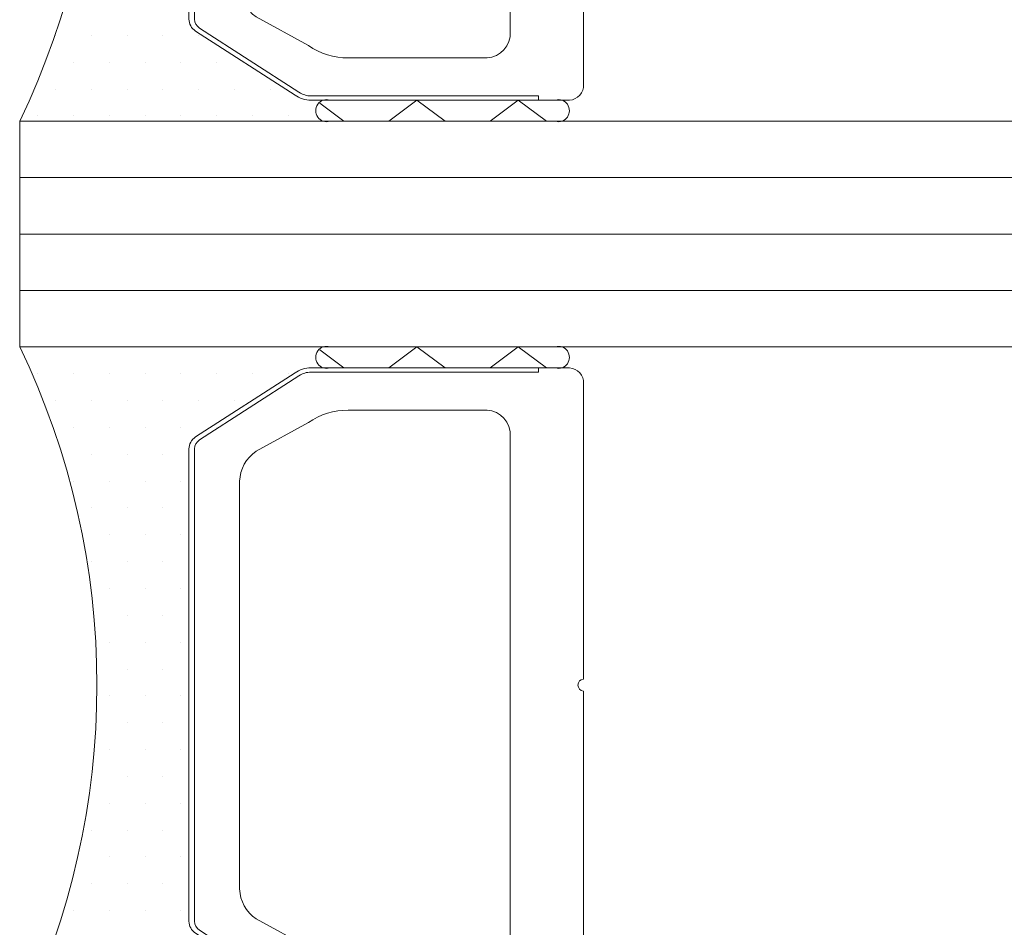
# Model space of a CAD drawing. Header units: millimetres. Extents: x 71658 to 298332, y -154437 to -30421.
# Tile 98 of 155: x 93048 to 93066, y -58667 to -58651. Entities that reach past the tile are written whole.
import ezdxf

# ---------------------------------------------------------------- set-up
doc = ezdxf.new("R2010")
doc.units = ezdxf.units.MM
doc.header["$LTSCALE"] = 500
doc.header["$MEASUREMENT"] = 0
doc.layers.get('0').update_dxf_attribs({"color": 250, "lineweight": 5})
for name, color, linetype, lineweight in [('2-0', 30, 'Continuous', 0), ('3-0', 84, 'Continuous', 0), ('A-13-UKS', 250, 'Continuous', 5), ('S11_Stahl_Kontur', 62, 'Continuous', 0)]:
    doc.layers.add(name, color=color, linetype=linetype, lineweight=lineweight)

# ---------------------------------------------------------------- blocks, each defined once
blk = doc.blocks.new('__7909682B_0E46_49B1_9BBE_DF4462AD4835_')
at = {"color": 7}
blk.add_lwpolyline([(377.8535172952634, -256.3416985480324), (380.2250901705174, -256.3416985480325)], dxfattribs=at)
at = {"layer": '2-0'}
for p, q in [((377.5250901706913, -255.2166985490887), (372.0250901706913, -255.2166985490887)), ((381.5250901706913, -255.2166985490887), (377.5250901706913, -255.2166985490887)), ((377.5250901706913, -255.5916985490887), (381.5250901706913, -255.5916985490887)), ((372.3425901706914, -255.6929485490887), (372.3425901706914, -255.6929485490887)), ((372.9775901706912, -255.6929485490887), (372.9775901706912, -255.6929485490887)), ((373.6125901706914, -255.6929485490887), (373.6125901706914, -255.6929485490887)), ((374.2475901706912, -255.6929485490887), (374.2475901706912, -255.6929485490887)), ((374.8825901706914, -255.6929485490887), (374.8825901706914, -255.6929485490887)), ((375.5175901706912, -255.6929485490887), (375.5175901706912, -255.6929485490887)), ((376.1525901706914, -255.6929485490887), (376.1525901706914, -255.6929485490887)), ((376.7875901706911, -255.6929485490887), (376.7875901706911, -255.6929485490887)), ((372.6600901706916, -256.1691985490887), (372.6600901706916, -256.1691985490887)), ((373.2950901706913, -256.1691985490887), (373.2950901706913, -256.1691985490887)), ((373.9300901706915, -256.1691985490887), (373.9300901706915, -256.1691985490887)), ((374.5650901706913, -256.1691985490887), (374.5650901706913, -256.1691985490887)), ((375.2000901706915, -256.1691985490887), (375.2000901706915, -256.1691985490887)), ((375.8350901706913, -256.1691985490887), (375.8350901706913, -256.1691985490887)), ((372.9775901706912, -256.6454485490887), (372.9775901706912, -256.6454485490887)), ((373.6125901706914, -256.6454485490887), (373.6125901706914, -256.6454485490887)), ((374.2475901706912, -256.6454485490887), (374.2475901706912, -256.6454485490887)), ((374.8825901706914, -256.6454485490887), (374.8825901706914, -256.6454485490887)), ((375.5175901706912, -256.6454485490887), (375.5175901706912, -256.6454485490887)), ((373.2950901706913, -257.1216985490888), (373.2950901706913, -257.1216985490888)), ((373.9300901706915, -257.1216985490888), (373.9300901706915, -257.1216985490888)), ((374.5650901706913, -257.1216985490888), (374.5650901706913, -257.1216985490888)), ((375.0250901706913, -265.1087034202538), (375.0250901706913, -257.3246936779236)), ((372.9775901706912, -257.5979485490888), (372.9775901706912, -257.5979485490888)), ((373.6125901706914, -257.5979485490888), (373.6125901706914, -257.5979485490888)), ((374.2475901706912, -257.5979485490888), (374.2475901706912, -257.5979485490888)), ((374.8825901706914, -257.5979485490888), (374.8825901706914, -257.5979485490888)), ((373.2950901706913, -258.0741985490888), (373.2950901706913, -258.0741985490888)), ((373.9300901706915, -258.0741985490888), (373.9300901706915, -258.0741985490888)), ((374.5650901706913, -258.0741985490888), (374.5650901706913, -258.0741985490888)), ((373.6125901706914, -258.5504485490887), (373.6125901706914, -258.5504485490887)), ((374.2475901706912, -258.5504485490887), (374.2475901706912, -258.5504485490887)), ((374.8825901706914, -258.5504485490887), (374.8825901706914, -258.5504485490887)), ((373.2950901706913, -259.0266985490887), (373.2950901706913, -259.0266985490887)), ((373.9300901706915, -259.0266985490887), (373.9300901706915, -259.0266985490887)), ((374.5650901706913, -259.0266985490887), (374.5650901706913, -259.0266985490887)), ((373.6125901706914, -259.5029485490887), (373.6125901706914, -259.5029485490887)), ((374.2475901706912, -259.5029485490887), (374.2475901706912, -259.5029485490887)), ((374.8825901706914, -259.5029485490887), (374.8825901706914, -259.5029485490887)), ((373.9300901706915, -259.9791985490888), (373.9300901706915, -259.9791985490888)), ((374.5650901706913, -259.9791985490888), (374.5650901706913, -259.9791985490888)), ((373.6125901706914, -260.4554485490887), (373.6125901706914, -260.4554485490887)), ((374.2475901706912, -260.4554485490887), (374.2475901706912, -260.4554485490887)), ((374.8825901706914, -260.4554485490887), (374.8825901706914, -260.4554485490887)), ((373.9300901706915, -260.9316985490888), (373.9300901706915, -260.9316985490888)), ((374.5650901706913, -260.9316985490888), (374.5650901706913, -260.9316985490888)), ((373.6125901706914, -261.4079485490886), (373.6125901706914, -261.4079485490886)), ((374.2475901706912, -261.4079485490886), (374.2475901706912, -261.4079485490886)), ((374.8825901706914, -261.4079485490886), (374.8825901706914, -261.4079485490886)), ((373.9300901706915, -261.8841985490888), (373.9300901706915, -261.8841985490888)), ((374.5650901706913, -261.8841985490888), (374.5650901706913, -261.8841985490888)), ((373.6125901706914, -262.3604485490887), (373.6125901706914, -262.3604485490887)), ((374.2475901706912, -262.3604485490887), (374.2475901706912, -262.3604485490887)), ((374.8825901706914, -262.3604485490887), (374.8825901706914, -262.3604485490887)), ((373.9300901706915, -262.8366985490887), (373.9300901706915, -262.8366985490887)), ((374.5650901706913, -262.8366985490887), (374.5650901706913, -262.8366985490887)), ((373.6125901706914, -263.3129485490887), (373.6125901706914, -263.3129485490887)), ((374.2475901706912, -263.3129485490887), (374.2475901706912, -263.3129485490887)), ((374.8825901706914, -263.3129485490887), (374.8825901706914, -263.3129485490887)), ((373.2950901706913, -263.7891985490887), (373.2950901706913, -263.7891985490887)), ((373.9300901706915, -263.7891985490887), (373.9300901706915, -263.7891985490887)), ((374.5650901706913, -263.7891985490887), (374.5650901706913, -263.7891985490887)), ((373.6125901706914, -264.2654485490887), (373.6125901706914, -264.2654485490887)), ((374.2475901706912, -264.2654485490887), (374.2475901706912, -264.2654485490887)), ((374.8825901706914, -264.2654485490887), (374.8825901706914, -264.2654485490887)), ((373.2950901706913, -264.7416985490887), (373.2950901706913, -264.7416985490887)), ((373.9300901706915, -264.7416985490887), (373.9300901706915, -264.7416985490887)), ((374.5650901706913, -264.7416985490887), (374.5650901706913, -264.7416985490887)), ((372.9775901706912, -265.2179485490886), (372.9775901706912, -265.2179485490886)), ((373.6125901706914, -265.2179485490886), (373.6125901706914, -265.2179485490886)), ((374.2475901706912, -265.2179485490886), (374.2475901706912, -265.2179485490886)), ((374.8825901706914, -265.2179485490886), (374.8825901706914, -265.2179485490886)), ((372.6600901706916, -265.6941985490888), (372.6600901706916, -265.6941985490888)), ((373.2950901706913, -265.6941985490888), (373.2950901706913, -265.6941985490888)), ((373.9300901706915, -265.6941985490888), (373.9300901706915, -265.6941985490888)), ((374.5650901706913, -265.6941985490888), (374.5650901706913, -265.6941985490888)), ((375.2000901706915, -265.6941985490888), (375.2000901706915, -265.6941985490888)), ((372.9775901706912, -266.1704485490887), (372.9775901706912, -266.1704485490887)), ((373.6125901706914, -266.1704485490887), (373.6125901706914, -266.1704485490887)), ((374.2475901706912, -266.1704485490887), (374.2475901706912, -266.1704485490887)), ((374.8825901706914, -266.1704485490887), (374.8825901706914, -266.1704485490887)), ((375.5175901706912, -266.1704485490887), (375.5175901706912, -266.1704485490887)), ((372.6600901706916, -266.6466985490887), (372.6600901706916, -266.6466985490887)), ((373.2950901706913, -266.6466985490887), (373.2950901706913, -266.6466985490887)), ((373.9300901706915, -266.6466985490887), (373.9300901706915, -266.6466985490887)), ((374.5650901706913, -266.6466985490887), (374.5650901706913, -266.6466985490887)), ((375.2000901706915, -266.6466985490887), (375.2000901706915, -266.6466985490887)), ((375.8350901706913, -266.6466985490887), (375.8350901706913, -266.6466985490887)), ((376.4700901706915, -266.6466985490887), (376.4700901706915, -266.6466985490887)), ((381.5250901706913, -266.8416985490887), (377.5250901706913, -266.8416985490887)), ((372.3425901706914, -267.1229485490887), (372.3425901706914, -267.1229485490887)), ((372.9775901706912, -267.1229485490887), (372.9775901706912, -267.1229485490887)), ((373.6125901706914, -267.1229485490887), (373.6125901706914, -267.1229485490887)), ((374.2475901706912, -267.1229485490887), (374.2475901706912, -267.1229485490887)), ((374.8825901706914, -267.1229485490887), (374.8825901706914, -267.1229485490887)), ((375.5175901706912, -267.1229485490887), (375.5175901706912, -267.1229485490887)), ((376.1525901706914, -267.1229485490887), (376.1525901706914, -267.1229485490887)), ((376.7875901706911, -267.1229485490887), (376.7875901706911, -267.1229485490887)), ((372.0250901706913, -267.2166985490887), (377.5250901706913, -267.2166985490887)), ((377.5250901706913, -267.2166985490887), (381.5250901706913, -267.2166985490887))]:
    blk.add_line(p, q, dxfattribs=at)
for centre, radius, start, end in [((359.5714040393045, -261.2166985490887), 13.82368613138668, 334.2759272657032, 25.7240727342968), ((377.4704026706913, -255.4041985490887), 0.1953125, 73.73979529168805, 286.260204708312), ((377.4704026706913, -255.4041985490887), 0.1953125, 73.73979529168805, 286.260204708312), ((381.5797776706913, -255.4041985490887), 0.1953125, 253.739795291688, 106.2602047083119), ((377.4704026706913, -267.0291985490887), 0.1953125, 73.73979529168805, 286.260204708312), ((377.4704026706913, -267.0291985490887), 0.1953125, 73.73979529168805, 286.260204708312), ((381.5797776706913, -267.0291985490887), 0.1953125, 253.739795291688, 106.2602047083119)]:
    blk.add_arc(centre, radius, start, end, dxfattribs=at)
at = {"layer": '3-0'}
for p, q in [((377.3483134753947, -255.2716160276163), (377.7750901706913, -255.5916985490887)), ((378.5711413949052, -255.5916985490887), (379.0711413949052, -255.2166985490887)), ((379.0711413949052, -255.2166985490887), (379.5711413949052, -255.5916985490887)), ((380.3671926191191, -255.5916985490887), (380.8671926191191, -255.2166985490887)), ((380.8671926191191, -255.2166985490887), (381.3671926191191, -255.5916985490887)), ((377.3483134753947, -266.8966160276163), (377.7750901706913, -267.2166985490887)), ((378.5711413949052, -267.2166985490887), (379.0711413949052, -266.8416985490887)), ((379.0711413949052, -266.8416985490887), (379.5711413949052, -267.2166985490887)), ((380.3671926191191, -267.2166985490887), (380.8671926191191, -266.8416985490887)), ((380.8671926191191, -266.8416985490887), (381.3671926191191, -267.2166985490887))]:
    blk.add_line(p, q, dxfattribs=at)
at = {"layer": 'S11_Stahl_Kontur'}
for p, q in [((377.1907755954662, -255.5916985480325), (381.7250901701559, -255.5916985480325)), ((381.2250901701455, -255.591698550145), (381.2250901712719, -255.6666985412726)), ((375.1422474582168, -256.8163305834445), (376.9079328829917, -255.6795665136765)), ((376.9786435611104, -255.7325995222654), (375.2129581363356, -256.8693635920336)), ((381.2250901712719, -255.6666985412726), (377.1907755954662, -255.6666985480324)), ((382.0250901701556, -255.8166985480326), (382.0250901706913, -261.1106325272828)), ((377.8535172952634, -256.3416985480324), (380.2250901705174, -256.3416985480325)), ((376.2179833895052, -257.0701888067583), (377.1464105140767, -256.5613684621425)), ((380.7250901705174, -256.7166985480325), (380.7250901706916, -261.2166985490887)), ((375.0250901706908, -265.4049344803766), (375.0250901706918, -257.0284626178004)), ((375.1250901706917, -257.0284626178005), (375.1250901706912, -265.4049344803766)), ((375.9250901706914, -261.2166985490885), (375.9250901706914, -257.6005188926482)), ((375.925090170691, -264.8328782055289), (375.9250901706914, -261.2166985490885)), ((380.7250901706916, -261.2166985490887), (380.7250901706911, -265.7166985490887)), ((382.0250901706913, -261.3227645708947), (382.0250901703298, -266.6166985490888)), ((377.1464105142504, -265.8720286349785), (376.2179833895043, -265.3632082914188)), ((375.2129581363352, -265.5640335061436), (376.9786435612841, -266.7007975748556)), ((376.9079328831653, -266.7538305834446), (375.1422474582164, -265.6170665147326)), ((380.2250901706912, -266.0916985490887), (377.8535172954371, -266.0916985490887)), ((377.1907755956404, -266.7666985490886), (381.2250901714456, -266.7666985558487)), ((381.2250901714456, -266.7666985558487), (381.2250901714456, -266.8416985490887)), ((381.7250901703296, -266.8416985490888), (377.1907755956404, -266.8416985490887))]:
    blk.add_line(p, q, dxfattribs=at)
for centre, radius, start, end in [((377.1835170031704, -256.0674959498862), 0.4758527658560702, 89.12598420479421, 125.3898928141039), ((381.7579026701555, -255.8604485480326), 0.2707456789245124, 9.299241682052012, 96.96096302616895), ((377.1853316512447, -256.0235465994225), 0.3568895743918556, 89.12598420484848, 125.3898928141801), ((377.8353708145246, -257.5311920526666), 1.189631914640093, 89.125984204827, 125.3898928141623), ((380.2797776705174, -256.7896152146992), 0.4512427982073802, 9.299241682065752, 96.96096302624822), ((375.2932421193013, -257.0381407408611), 0.268326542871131, 124.2446167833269, 177.9329815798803), ((375.3262041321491, -257.035721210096), 0.201244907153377, 124.2446167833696, 177.9329815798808), ((376.5954700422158, -257.6247142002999), 0.6708163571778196, 124.2446167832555, 177.9329815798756), ((382.0313401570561, -261.2166985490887), 0.1062500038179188, 93.37227919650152, 266.6277208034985), ((376.5954700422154, -264.8086828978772), 0.6708163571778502, 182.0670184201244, 235.7553832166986), ((375.2932421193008, -265.395256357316), 0.2683265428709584, 182.067018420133, 235.7553832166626), ((375.3262041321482, -265.3976758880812), 0.2012449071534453, 182.0670184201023, 235.7553832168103), ((380.2797776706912, -265.643781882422), 0.4512427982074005, 263.0390369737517, 350.7007583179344), ((377.8353708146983, -264.9022050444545), 1.189631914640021, 234.6101071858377, 270.8740157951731), ((381.7579026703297, -266.5729485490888), 0.2707456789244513, 263.0390369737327, 350.7007583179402), ((377.1835170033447, -266.365901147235), 0.4758527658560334, 234.6101071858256, 270.874015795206), ((377.1853316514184, -266.4098504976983), 0.3568895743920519, 234.6101071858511, 270.8740157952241)]:
    blk.add_arc(centre, radius, start, end, dxfattribs=at)
blk = doc.blocks.new('__59CB83E9_CE9E_433A_B633_3304BC39D244_')
at = {"color": 7}
blk.add_lwpolyline([(377.8535172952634, -240.3416985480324), (380.2250901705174, -240.3416985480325)], dxfattribs=at)
at = {"layer": '2-0'}
for p, q in [((377.5250901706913, -239.2166985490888), (372.0250901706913, -239.2166985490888)), ((381.5250901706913, -239.2166985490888), (377.5250901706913, -239.2166985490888)), ((372.3425901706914, -239.6929485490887), (372.3425901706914, -239.6929485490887)), ((372.9775901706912, -239.6929485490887), (372.9775901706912, -239.6929485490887)), ((373.6125901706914, -239.6929485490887), (373.6125901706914, -239.6929485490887)), ((374.2475901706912, -239.6929485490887), (374.2475901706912, -239.6929485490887)), ((374.8825901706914, -239.6929485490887), (374.8825901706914, -239.6929485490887)), ((375.5175901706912, -239.6929485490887), (375.5175901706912, -239.6929485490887)), ((376.1525901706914, -239.6929485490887), (376.1525901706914, -239.6929485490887)), ((376.7875901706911, -239.6929485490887), (376.7875901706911, -239.6929485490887)), ((377.5250901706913, -239.5916985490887), (381.5250901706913, -239.5916985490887)), ((372.6600901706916, -240.1691985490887), (372.6600901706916, -240.1691985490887)), ((373.2950901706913, -240.1691985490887), (373.2950901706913, -240.1691985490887)), ((373.9300901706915, -240.1691985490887), (373.9300901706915, -240.1691985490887)), ((374.5650901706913, -240.1691985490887), (374.5650901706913, -240.1691985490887)), ((375.2000901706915, -240.1691985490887), (375.2000901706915, -240.1691985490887)), ((375.8350901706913, -240.1691985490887), (375.8350901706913, -240.1691985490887)), ((372.9775901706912, -240.6454485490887), (372.9775901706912, -240.6454485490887)), ((373.6125901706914, -240.6454485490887), (373.6125901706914, -240.6454485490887)), ((374.2475901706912, -240.6454485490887), (374.2475901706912, -240.6454485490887)), ((374.8825901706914, -240.6454485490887), (374.8825901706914, -240.6454485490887)), ((375.5175901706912, -240.6454485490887), (375.5175901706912, -240.6454485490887)), ((373.2950901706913, -241.1216985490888), (373.2950901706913, -241.1216985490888)), ((373.9300901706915, -241.1216985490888), (373.9300901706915, -241.1216985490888)), ((374.5650901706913, -241.1216985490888), (374.5650901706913, -241.1216985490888)), ((375.0250901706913, -249.1087034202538), (375.0250901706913, -241.3246936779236)), ((372.9775901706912, -241.5979485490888), (372.9775901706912, -241.5979485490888)), ((373.6125901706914, -241.5979485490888), (373.6125901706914, -241.5979485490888)), ((374.2475901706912, -241.5979485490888), (374.2475901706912, -241.5979485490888)), ((374.8825901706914, -241.5979485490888), (374.8825901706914, -241.5979485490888)), ((373.2950901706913, -242.0741985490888), (373.2950901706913, -242.0741985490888)), ((373.9300901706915, -242.0741985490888), (373.9300901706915, -242.0741985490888)), ((374.5650901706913, -242.0741985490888), (374.5650901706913, -242.0741985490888)), ((373.6125901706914, -242.5504485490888), (373.6125901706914, -242.5504485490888)), ((374.2475901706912, -242.5504485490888), (374.2475901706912, -242.5504485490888)), ((374.8825901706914, -242.5504485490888), (374.8825901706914, -242.5504485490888)), ((373.2950901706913, -243.0266985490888), (373.2950901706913, -243.0266985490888)), ((373.9300901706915, -243.0266985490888), (373.9300901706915, -243.0266985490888)), ((374.5650901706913, -243.0266985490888), (374.5650901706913, -243.0266985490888)), ((373.6125901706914, -243.5029485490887), (373.6125901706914, -243.5029485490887)), ((374.2475901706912, -243.5029485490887), (374.2475901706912, -243.5029485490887)), ((374.8825901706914, -243.5029485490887), (374.8825901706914, -243.5029485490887)), ((373.9300901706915, -243.9791985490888), (373.9300901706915, -243.9791985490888)), ((374.5650901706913, -243.9791985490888), (374.5650901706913, -243.9791985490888)), ((373.6125901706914, -244.4554485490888), (373.6125901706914, -244.4554485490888)), ((374.2475901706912, -244.4554485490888), (374.2475901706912, -244.4554485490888)), ((374.8825901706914, -244.4554485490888), (374.8825901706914, -244.4554485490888)), ((373.9300901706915, -244.9316985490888), (373.9300901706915, -244.9316985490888)), ((374.5650901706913, -244.9316985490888), (374.5650901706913, -244.9316985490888)), ((373.6125901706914, -245.4079485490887), (373.6125901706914, -245.4079485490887)), ((374.2475901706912, -245.4079485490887), (374.2475901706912, -245.4079485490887)), ((374.8825901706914, -245.4079485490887), (374.8825901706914, -245.4079485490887)), ((373.9300901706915, -245.8841985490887), (373.9300901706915, -245.8841985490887)), ((374.5650901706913, -245.8841985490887), (374.5650901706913, -245.8841985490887)), ((373.6125901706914, -246.3604485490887), (373.6125901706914, -246.3604485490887)), ((374.2475901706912, -246.3604485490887), (374.2475901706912, -246.3604485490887)), ((374.8825901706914, -246.3604485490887), (374.8825901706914, -246.3604485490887)), ((373.9300901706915, -246.8366985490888), (373.9300901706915, -246.8366985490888)), ((374.5650901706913, -246.8366985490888), (374.5650901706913, -246.8366985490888)), ((373.6125901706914, -247.3129485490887), (373.6125901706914, -247.3129485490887)), ((374.2475901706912, -247.3129485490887), (374.2475901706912, -247.3129485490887)), ((374.8825901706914, -247.3129485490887), (374.8825901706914, -247.3129485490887)), ((373.2950901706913, -247.7891985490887), (373.2950901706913, -247.7891985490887)), ((373.9300901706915, -247.7891985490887), (373.9300901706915, -247.7891985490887)), ((374.5650901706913, -247.7891985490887), (374.5650901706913, -247.7891985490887)), ((373.6125901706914, -248.2654485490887), (373.6125901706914, -248.2654485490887)), ((374.2475901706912, -248.2654485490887), (374.2475901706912, -248.2654485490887)), ((374.8825901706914, -248.2654485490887), (374.8825901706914, -248.2654485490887)), ((373.2950901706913, -248.7416985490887), (373.2950901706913, -248.7416985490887)), ((373.9300901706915, -248.7416985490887), (373.9300901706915, -248.7416985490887)), ((374.5650901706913, -248.7416985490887), (374.5650901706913, -248.7416985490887)), ((372.9775901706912, -249.2179485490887), (372.9775901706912, -249.2179485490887)), ((373.6125901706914, -249.2179485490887), (373.6125901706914, -249.2179485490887)), ((374.2475901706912, -249.2179485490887), (374.2475901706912, -249.2179485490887)), ((374.8825901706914, -249.2179485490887), (374.8825901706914, -249.2179485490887)), ((372.6600901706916, -249.6941985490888), (372.6600901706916, -249.6941985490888)), ((373.2950901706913, -249.6941985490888), (373.2950901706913, -249.6941985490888)), ((373.9300901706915, -249.6941985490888), (373.9300901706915, -249.6941985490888)), ((374.5650901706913, -249.6941985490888), (374.5650901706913, -249.6941985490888)), ((375.2000901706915, -249.6941985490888), (375.2000901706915, -249.6941985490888)), ((372.9775901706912, -250.1704485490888), (372.9775901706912, -250.1704485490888)), ((373.6125901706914, -250.1704485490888), (373.6125901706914, -250.1704485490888)), ((374.2475901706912, -250.1704485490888), (374.2475901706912, -250.1704485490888)), ((374.8825901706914, -250.1704485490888), (374.8825901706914, -250.1704485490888)), ((375.5175901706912, -250.1704485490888), (375.5175901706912, -250.1704485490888)), ((372.6600901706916, -250.6466985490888), (372.6600901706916, -250.6466985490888)), ((373.2950901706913, -250.6466985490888), (373.2950901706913, -250.6466985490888)), ((373.9300901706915, -250.6466985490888), (373.9300901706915, -250.6466985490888)), ((374.5650901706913, -250.6466985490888), (374.5650901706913, -250.6466985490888)), ((375.2000901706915, -250.6466985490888), (375.2000901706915, -250.6466985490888)), ((375.8350901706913, -250.6466985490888), (375.8350901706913, -250.6466985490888)), ((376.4700901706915, -250.6466985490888), (376.4700901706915, -250.6466985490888)), ((381.5250901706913, -250.8416985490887), (377.5250901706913, -250.8416985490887)), ((372.0250901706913, -251.2166985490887), (377.5250901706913, -251.2166985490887)), ((372.3425901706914, -251.1229485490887), (372.3425901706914, -251.1229485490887)), ((372.9775901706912, -251.1229485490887), (372.9775901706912, -251.1229485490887)), ((373.6125901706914, -251.1229485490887), (373.6125901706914, -251.1229485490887)), ((374.2475901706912, -251.1229485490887), (374.2475901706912, -251.1229485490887)), ((374.8825901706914, -251.1229485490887), (374.8825901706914, -251.1229485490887)), ((375.5175901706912, -251.1229485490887), (375.5175901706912, -251.1229485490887)), ((376.1525901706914, -251.1229485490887), (376.1525901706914, -251.1229485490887)), ((376.7875901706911, -251.1229485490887), (376.7875901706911, -251.1229485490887)), ((377.5250901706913, -251.2166985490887), (381.5250901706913, -251.2166985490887))]:
    blk.add_line(p, q, dxfattribs=at)
for centre, radius, start, end in [((359.5714040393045, -245.2166985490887), 13.82368613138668, 334.2759272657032, 25.7240727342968), ((377.4704026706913, -239.4041985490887), 0.1953125, 73.73979529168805, 286.260204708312), ((377.4704026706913, -239.4041985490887), 0.1953125, 73.73979529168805, 286.260204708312), ((381.5797776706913, -239.4041985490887), 0.1953125, 253.739795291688, 106.2602047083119), ((377.4704026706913, -251.0291985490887), 0.1953125, 73.73979529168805, 286.260204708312), ((377.4704026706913, -251.0291985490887), 0.1953125, 73.73979529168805, 286.260204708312), ((381.5797776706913, -251.0291985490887), 0.1953125, 253.739795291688, 106.2602047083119)]:
    blk.add_arc(centre, radius, start, end, dxfattribs=at)
at = {"layer": '3-0'}
for p, q in [((378.5711413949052, -239.5916985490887), (379.0711413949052, -239.2166985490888)), ((379.0711413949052, -239.2166985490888), (379.5711413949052, -239.5916985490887)), ((380.3671926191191, -239.5916985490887), (380.8671926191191, -239.2166985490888)), ((380.8671926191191, -239.2166985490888), (381.3671926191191, -239.5916985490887)), ((377.3483134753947, -239.2716160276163), (377.7750901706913, -239.5916985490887)), ((377.3483134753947, -250.8966160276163), (377.7750901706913, -251.2166985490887)), ((378.5711413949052, -251.2166985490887), (379.0711413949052, -250.8416985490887)), ((379.0711413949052, -250.8416985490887), (379.5711413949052, -251.2166985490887)), ((380.3671926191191, -251.2166985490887), (380.8671926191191, -250.8416985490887)), ((380.8671926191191, -250.8416985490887), (381.3671926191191, -251.2166985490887))]:
    blk.add_line(p, q, dxfattribs=at)
at = {"layer": 'S11_Stahl_Kontur'}
for p, q in [((375.1422474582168, -240.8163305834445), (376.9079328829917, -239.6795665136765)), ((376.9786435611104, -239.7325995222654), (375.2129581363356, -240.8693635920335)), ((377.1907755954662, -239.5916985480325), (381.7250901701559, -239.5916985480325)), ((381.2250901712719, -239.6666985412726), (377.1907755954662, -239.6666985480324)), ((381.2250901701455, -239.5916985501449), (381.2250901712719, -239.6666985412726)), ((382.0250901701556, -239.8166985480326), (382.0250901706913, -245.1106325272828)), ((377.8535172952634, -240.3416985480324), (380.2250901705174, -240.3416985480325)), ((376.2179833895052, -241.0701888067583), (377.1464105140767, -240.5613684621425)), ((380.7250901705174, -240.7166985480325), (380.7250901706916, -245.2166985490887)), ((375.0250901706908, -249.4049344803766), (375.0250901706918, -241.0284626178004)), ((375.1250901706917, -241.0284626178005), (375.1250901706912, -249.4049344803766)), ((375.9250901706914, -245.2166985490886), (375.9250901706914, -241.6005188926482)), ((375.925090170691, -248.8328782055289), (375.9250901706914, -245.2166985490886)), ((380.7250901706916, -245.2166985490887), (380.7250901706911, -249.7166985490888)), ((382.0250901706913, -245.3227645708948), (382.0250901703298, -250.6166985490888)), ((377.1464105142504, -249.8720286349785), (376.2179833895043, -249.3632082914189)), ((376.9079328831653, -250.7538305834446), (375.1422474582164, -249.6170665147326)), ((375.2129581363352, -249.5640335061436), (376.9786435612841, -250.7007975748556)), ((380.2250901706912, -250.0916985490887), (377.8535172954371, -250.0916985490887)), ((377.1907755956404, -250.7666985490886), (381.2250901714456, -250.7666985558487)), ((381.7250901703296, -250.8416985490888), (377.1907755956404, -250.8416985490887)), ((381.2250901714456, -250.7666985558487), (381.2250901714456, -250.8416985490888))]:
    blk.add_line(p, q, dxfattribs=at)
for centre, radius, start, end in [((377.1835170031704, -240.0674959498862), 0.4758527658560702, 89.12598420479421, 125.3898928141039), ((377.1853316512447, -240.0235465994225), 0.3568895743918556, 89.12598420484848, 125.3898928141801), ((381.7579026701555, -239.8604485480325), 0.2707456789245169, 9.299241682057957, 96.96096302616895), ((377.8353708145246, -241.5311920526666), 1.189631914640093, 89.125984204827, 125.3898928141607), ((380.2797776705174, -240.7896152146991), 0.4512427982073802, 9.299241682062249, 96.96096302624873), ((375.2932421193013, -241.0381407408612), 0.268326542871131, 124.2446167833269, 177.9329815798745), ((375.3262041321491, -241.035721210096), 0.201244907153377, 124.2446167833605, 177.9329815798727), ((376.5954700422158, -241.6247142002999), 0.6708163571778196, 124.2446167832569, 177.9329815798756), ((382.0313401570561, -245.2166985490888), 0.1062500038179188, 93.37227919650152, 266.6277208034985), ((376.5954700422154, -248.8086828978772), 0.6708163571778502, 182.0670184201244, 235.7553832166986), ((375.2932421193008, -249.3952563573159), 0.2683265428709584, 182.0670184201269, 235.7553832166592), ((375.3262041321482, -249.3976758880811), 0.2012449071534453, 182.0670184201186, 235.7553832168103), ((377.8353708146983, -248.9022050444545), 1.189631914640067, 234.6101071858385, 270.874015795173), ((380.2797776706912, -249.6437818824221), 0.4512427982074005, 263.0390369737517, 350.7007583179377), ((377.1835170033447, -250.365901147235), 0.4758527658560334, 234.6101071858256, 270.8740157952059), ((377.1853316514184, -250.4098504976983), 0.356889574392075, 234.6101071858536, 270.874015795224), ((381.7579026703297, -250.5729485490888), 0.2707456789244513, 263.0390369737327, 350.7007583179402)]:
    blk.add_arc(centre, radius, start, end, dxfattribs=at)
blk = doc.blocks.new('lükanduksed')
at = {"layer": 'A-13-UKS'}
for p, q in [((93048.28880329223, -58652.59207830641), (93096.18880329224, -58652.59207830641)), ((93048.28880329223, -58656.59207830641), (93048.28880329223, -58652.59207830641)), ((93048.28880329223, -58653.59207830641), (93096.18880329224, -58653.59207830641)), ((93048.28880329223, -58654.59207830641), (93096.18880329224, -58654.59207830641)), ((93048.28880329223, -58655.59207830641), (93096.18880329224, -58655.59207830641)), ((93048.28880329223, -58656.59207830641), (93096.18880329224, -58656.59207830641))]:
    blk.add_line(p, q, dxfattribs=at)
for name in ['__59CB83E9_CE9E_433A_B633_3304BC39D244_', '__7909682B_0E46_49B1_9BBE_DF4462AD4835_']:
    blk.add_blockref(name, (92676.26371312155, -58401.37537975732), dxfattribs=at)

msp = doc.modelspace()

# ---------------------------------------------------------------- block references
at = {"layer": 'A-13-UKS'}
msp.add_blockref('lükanduksed', (0, 0), dxfattribs=at)

doc.saveas('drawing.dxf')
